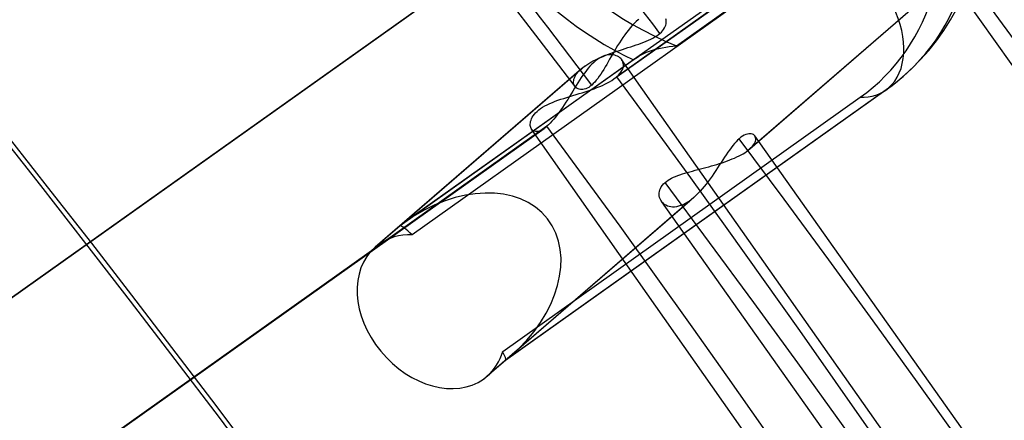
# Model space of a CAD drawing. Header units: millimetres. Extents: x -261 to 249, y -324 to 318.
# Tile 80 of 89: x 147 to 167, y 102 to 110. Entities that reach past the tile are written whole.
import ezdxf

# ---------------------------------------------------------------- set-up
doc = ezdxf.new("R2010")
doc.units = ezdxf.units.MM
doc.layers.add('MAIN-1', color=7, linetype='Continuous')
doc.layers.add('MAIN-2', color=7, linetype='Continuous')

msp = doc.modelspace()

# ---------------------------------------------------------------- linework, layer by layer
at = {"layer": 'MAIN-1'}
for p, q in [((161.769, 107.764), (161.769, 107.765)), ((161.769, 107.765), (161.769, 107.765)), ((161.769, 107.765), (161.769, 107.765)), ((161.77, 107.764), (161.769, 107.764)), ((161.769, 107.764), (161.769, 107.764)), ((161.77, 107.764), (161.77, 107.764))]:
    msp.add_line(p, q, dxfattribs=at)
for centre, major_axis, start_param, end_param in [((-0.5, -0.433), (159.408, -184.069), 0.713724, 3.511855), ((-8.75, -7.578), (-148.606, 171.596), -2.427868, -0.857072), ((-50, -43.301), (-148.606, 171.596), -3.141592, -0.857072), ((-50, -43.301), (147.952, -170.84), 0, 2.284521)]:
    msp.add_ellipse(centre, major_axis=major_axis, ratio=0.75, start_param=start_param, end_param=end_param, dxfattribs=at)
at = {"layer": 'MAIN-2'}
for p, q in [((168.446, 115.639), (159.03, 108.942)), ((158.972, 108.896), (168.394, 115.598)), ((160.215, 109.556), (163.047, 111.571)), ((162.347, 111.395), (159.366, 109.275)), ((161.603, 107.456), (165.977, 111.243)), ((166.057, 111.307), (161.667, 107.505)), ((174.471, 98.449), (165.423, 111.223)), ((162.063, 110.849), (154.97, 105.804)), ((146.208, 103.973), (155.621, 110.668)), ((146.261, 104.014), (155.679, 110.714)), ((157.494, 109.68), (156.78, 110.61)), ((165.65, 110.069), (165.78, 110.301)), ((159.338, 109.959), (159.3, 109.915)), ((159.377, 110), (159.338, 109.959)), ((159.416, 110.038), (159.377, 110)), ((159.455, 110.074), (159.416, 110.038)), ((159.467, 110.084), (159.455, 110.074)), ((159.991, 109.937), (160.001, 109.964)), ((160.001, 109.964), (160.008, 109.991)), ((160.009, 110.068), (160.004, 110.092)), ((160.008, 109.991), (160.011, 110.018)), ((160.011, 110.043), (160.009, 110.068)), ((160.011, 110.018), (160.011, 110.043)), ((165.516, 109.857), (165.65, 110.069)), ((159.188, 109.77), (159.152, 109.719)), ((159.225, 109.82), (159.188, 109.77)), ((159.262, 109.868), (159.225, 109.82)), ((159.3, 109.915), (159.262, 109.868)), ((159.823, 109.754), (159.857, 109.777)), ((159.857, 109.777), (159.887, 109.802)), ((159.887, 109.802), (159.915, 109.828)), ((159.915, 109.828), (159.94, 109.855)), ((159.94, 109.855), (159.96, 109.882)), ((159.96, 109.882), (159.978, 109.909)), ((159.978, 109.909), (159.991, 109.937)), ((165.371, 109.654), (165.516, 109.857)), ((158.204, 108.747), (157.494, 109.68)), ((159.082, 109.612), (159.048, 109.558)), ((159.117, 109.666), (159.082, 109.612)), ((159.152, 109.719), (159.117, 109.666)), ((159.361, 109.554), (159.414, 109.572)), ((159.414, 109.572), (159.466, 109.59)), ((159.466, 109.59), (159.517, 109.609)), ((159.517, 109.609), (159.567, 109.627)), ((159.567, 109.627), (159.615, 109.647)), ((159.615, 109.647), (159.662, 109.667)), ((159.662, 109.667), (159.706, 109.687)), ((159.706, 109.687), (159.748, 109.709)), ((159.748, 109.709), (159.787, 109.731)), ((159.787, 109.731), (159.823, 109.754)), ((165.219, 109.463), (165.371, 109.654)), ((158.761, 109.345), (158.813, 109.367)), ((158.833, 109.37), (158.797, 109.361)), ((158.813, 109.367), (158.866, 109.387)), ((158.868, 109.376), (158.833, 109.37)), ((158.866, 109.387), (158.921, 109.407)), ((158.902, 109.378), (158.868, 109.376)), ((158.934, 109.378), (158.902, 109.378)), ((158.921, 109.407), (158.976, 109.427)), ((158.952, 109.395), (158.921, 109.341)), ((158.965, 109.374), (158.934, 109.378)), ((158.983, 109.449), (158.952, 109.395)), ((158.994, 109.368), (158.965, 109.374)), ((158.976, 109.427), (159.031, 109.446)), ((159.015, 109.504), (158.983, 109.449)), ((159.022, 109.359), (158.994, 109.368)), ((159.048, 109.558), (159.015, 109.504)), ((159.031, 109.446), (159.087, 109.465)), ((159.087, 109.465), (159.142, 109.483)), ((159.142, 109.483), (159.198, 109.501)), ((159.198, 109.501), (159.253, 109.519)), ((159.253, 109.519), (159.307, 109.537)), ((159.307, 109.537), (159.361, 109.554)), ((159.467, 109.348), (159.514, 109.376)), ((159.514, 109.376), (159.565, 109.402)), ((159.565, 109.402), (159.62, 109.426)), ((159.62, 109.426), (159.677, 109.449)), ((159.677, 109.449), (159.738, 109.469)), ((159.738, 109.469), (159.801, 109.487)), ((159.801, 109.487), (159.866, 109.504)), ((159.866, 109.504), (159.933, 109.518)), ((159.933, 109.518), (160.002, 109.53)), ((160.002, 109.53), (160.072, 109.541)), ((160.072, 109.541), (160.144, 109.549)), ((160.144, 109.549), (160.215, 109.556)), ((165.058, 109.281), (165.219, 109.463)), ((159.366, 109.275), (154.735, 105.981)), ((159.423, 109.319), (154.856, 106.071)), ((158.399, 109.154), (158.437, 109.179)), ((158.437, 109.179), (158.477, 109.205)), ((158.477, 109.205), (158.519, 109.23)), ((158.537, 109.19), (158.5, 109.151)), ((158.519, 109.23), (158.564, 109.254)), ((158.574, 109.225), (158.537, 109.19)), ((158.564, 109.254), (158.611, 109.278)), ((158.611, 109.257), (158.574, 109.225)), ((158.611, 109.278), (158.659, 109.301)), ((158.648, 109.286), (158.611, 109.257)), ((158.685, 109.31), (158.648, 109.286)), ((158.659, 109.301), (158.709, 109.324)), ((158.723, 109.331), (158.685, 109.31)), ((158.709, 109.324), (158.761, 109.345)), ((158.76, 109.348), (158.723, 109.331)), ((158.797, 109.361), (158.76, 109.348)), ((158.831, 109.185), (158.802, 109.135)), ((158.861, 109.236), (158.831, 109.185)), ((158.89, 109.288), (158.861, 109.236)), ((158.921, 109.341), (158.89, 109.288)), ((159.048, 109.347), (159.022, 109.359)), ((159.072, 109.334), (159.048, 109.347)), ((159.093, 109.318), (159.072, 109.334)), ((159.112, 109.3), (159.093, 109.318)), ((159.129, 109.281), (159.112, 109.3)), ((166.667, 98.551), (159.127, 109.283)), ((159.143, 109.258), (159.129, 109.281)), ((159.154, 109.233), (159.143, 109.258)), ((159.161, 109.208), (159.154, 109.233)), ((159.164, 109.18), (159.161, 109.208)), ((159.163, 109.152), (159.164, 109.18)), ((159.366, 109.275), (159.375, 109.282)), ((159.375, 109.282), (159.384, 109.29)), ((159.384, 109.29), (159.393, 109.297)), ((159.393, 109.297), (159.403, 109.304)), ((159.403, 109.304), (159.413, 109.312)), ((159.413, 109.312), (159.423, 109.319)), ((159.423, 109.319), (159.467, 109.348)), ((164.888, 109.108), (165.058, 109.281)), ((158.33, 109.099), (154.24, 105.558)), ((158.399, 109.154), (154.735, 105.981)), ((158.205, 108.95), (158.222, 108.979)), ((158.222, 108.979), (158.242, 109.008)), ((158.242, 109.008), (158.267, 109.038)), ((158.267, 109.038), (158.296, 109.069)), ((158.296, 109.069), (158.329, 109.099)), ((158.329, 109.099), (158.34, 109.108)), ((158.34, 109.108), (158.351, 109.117)), ((158.351, 109.117), (158.363, 109.127)), ((158.395, 109.02), (158.361, 108.972)), ((158.363, 109.127), (158.375, 109.136)), ((158.375, 109.136), (158.387, 109.145)), ((158.387, 109.145), (158.399, 109.154)), ((158.43, 109.066), (158.395, 109.02)), ((158.465, 109.109), (158.43, 109.066)), ((158.5, 109.151), (158.465, 109.109)), ((158.714, 108.992), (158.684, 108.949)), ((158.743, 109.038), (158.714, 108.992)), ((158.773, 109.086), (158.743, 109.038)), ((158.802, 109.135), (158.773, 109.086)), ((159.063, 108.972), (159.091, 109.002)), ((159.091, 109.002), (159.114, 109.033)), ((159.114, 109.033), (159.133, 109.063)), ((159.133, 109.063), (159.148, 109.093)), ((159.148, 109.093), (159.158, 109.123)), ((159.158, 109.123), (159.163, 109.152)), ((164.71, 108.945), (164.888, 109.108)), ((158.175, 108.841), (158.177, 108.867)), ((158.176, 108.817), (158.175, 108.841)), ((158.181, 108.794), (158.176, 108.817)), ((158.177, 108.867), (158.182, 108.893)), ((158.189, 108.773), (158.181, 108.794)), ((158.182, 108.893), (158.191, 108.921)), ((158.191, 108.921), (158.205, 108.95)), ((158.26, 108.819), (158.227, 108.766)), ((158.294, 108.872), (158.26, 108.819)), ((158.327, 108.923), (158.294, 108.872)), ((158.361, 108.972), (158.327, 108.923)), ((158.565, 108.804), (158.535, 108.776)), ((158.595, 108.835), (158.565, 108.804)), ((158.625, 108.87), (158.595, 108.835)), ((158.655, 108.908), (158.625, 108.87)), ((158.684, 108.949), (158.655, 108.908)), ((158.745, 108.769), (158.795, 108.793)), ((158.795, 108.793), (158.844, 108.818)), ((158.844, 108.818), (158.889, 108.843)), ((158.889, 108.843), (158.932, 108.869)), ((158.932, 108.869), (158.972, 108.896)), ((158.972, 108.896), (158.982, 108.903)), ((158.982, 108.903), (158.992, 108.911)), ((158.992, 108.911), (159.002, 108.919)), ((159.002, 108.919), (159.012, 108.926)), ((159.012, 108.926), (159.021, 108.934)), ((159.021, 108.934), (159.03, 108.942)), ((159.03, 108.942), (159.063, 108.972)), ((164.485, 108.762), (164.542, 108.807)), ((164.542, 108.807), (164.599, 108.852)), ((164.599, 108.852), (164.655, 108.898)), ((164.655, 108.898), (164.71, 108.945)), ((156.811, 103.306), (164.423, 108.72)), ((164.368, 108.677), (156.822, 103.309)), ((158.126, 108.602), (158.092, 108.546)), ((158.16, 108.657), (158.126, 108.602)), ((158.193, 108.712), (158.16, 108.657)), ((158.162, 108.568), (158.223, 108.586)), ((158.199, 108.753), (158.189, 108.773)), ((158.227, 108.766), (158.193, 108.712)), ((158.212, 108.737), (158.199, 108.753)), ((158.228, 108.722), (158.212, 108.737)), ((158.223, 108.586), (158.285, 108.605)), ((158.246, 108.71), (158.228, 108.722)), ((158.265, 108.7), (158.246, 108.71)), ((158.287, 108.692), (158.265, 108.7)), ((158.285, 108.605), (158.345, 108.623)), ((158.31, 108.688), (158.287, 108.692)), ((158.334, 108.686), (158.31, 108.688)), ((158.36, 108.688), (158.334, 108.686)), ((158.345, 108.623), (158.405, 108.642)), ((158.387, 108.693), (158.36, 108.688)), ((158.415, 108.702), (158.387, 108.693)), ((158.405, 108.642), (158.465, 108.662)), ((158.444, 108.714), (158.415, 108.702)), ((158.474, 108.73), (158.444, 108.714)), ((158.465, 108.662), (158.524, 108.682)), ((158.504, 108.751), (158.474, 108.73)), ((158.535, 108.776), (158.504, 108.751)), ((158.524, 108.682), (158.581, 108.703)), ((158.581, 108.703), (158.637, 108.724)), ((158.637, 108.724), (158.692, 108.746)), ((158.692, 108.746), (158.745, 108.769)), ((164.368, 108.677), (164.427, 108.719)), ((164.427, 108.719), (164.485, 108.762)), ((156.768, 103.487), (163.86, 108.532)), ((157.652, 108.386), (157.702, 108.409)), ((157.702, 108.409), (157.754, 108.432)), ((157.754, 108.432), (157.808, 108.453)), ((157.808, 108.453), (157.865, 108.473)), ((157.865, 108.473), (157.922, 108.493)), ((157.922, 108.493), (157.981, 108.512)), ((157.981, 108.512), (158.041, 108.531)), ((158.023, 108.437), (157.989, 108.384)), ((158.058, 108.491), (158.023, 108.437)), ((158.041, 108.531), (158.101, 108.549)), ((158.092, 108.546), (158.058, 108.491)), ((158.101, 108.549), (158.162, 108.568)), ((157.374, 108.165), (157.396, 108.195)), ((157.396, 108.195), (157.422, 108.224)), ((157.422, 108.224), (157.451, 108.253)), ((157.451, 108.253), (157.484, 108.281)), ((157.484, 108.281), (157.521, 108.309)), ((157.521, 108.309), (157.561, 108.335)), ((157.561, 108.335), (157.605, 108.361)), ((157.605, 108.361), (157.652, 108.386)), ((157.885, 108.231), (157.85, 108.184)), ((157.92, 108.281), (157.885, 108.231)), ((157.954, 108.331), (157.92, 108.281)), ((157.989, 108.384), (157.954, 108.331)), ((157.315, 107.999), (157.318, 108.024)), ((157.316, 107.975), (157.315, 107.999)), ((157.318, 108.024), (157.323, 108.051)), ((157.323, 108.051), (157.331, 108.078)), ((157.331, 108.078), (157.342, 108.107)), ((157.342, 108.107), (157.356, 108.136)), ((157.356, 108.136), (157.374, 108.165)), ((157.712, 108.02), (157.679, 107.987)), ((157.746, 108.057), (157.712, 108.02)), ((157.781, 108.096), (157.746, 108.057)), ((157.815, 108.139), (157.781, 108.096)), ((157.85, 108.184), (157.815, 108.139)), ((148.171, 101.213), (157.593, 107.915)), ((157.646, 107.957), (148.229, 101.259)), ((157.319, 107.952), (157.316, 107.975)), ((157.324, 107.931), (157.319, 107.952)), ((157.332, 107.912), (157.324, 107.931)), ((157.343, 107.895), (157.332, 107.912)), ((164.809, 97.263), (157.34, 107.899)), ((157.357, 107.879), (157.343, 107.895)), ((157.374, 107.866), (157.357, 107.879)), ((157.394, 107.857), (157.374, 107.866)), ((157.416, 107.852), (157.394, 107.857)), ((157.441, 107.851), (157.416, 107.852)), ((157.467, 107.855), (157.441, 107.851)), ((157.496, 107.863), (157.467, 107.855)), ((157.527, 107.876), (157.496, 107.863)), ((157.559, 107.893), (157.527, 107.876)), ((157.593, 107.915), (157.559, 107.893)), ((157.602, 107.921), (157.593, 107.915)), ((157.61, 107.928), (157.602, 107.921)), ((157.619, 107.935), (157.61, 107.928)), ((157.628, 107.942), (157.619, 107.935)), ((157.637, 107.949), (157.628, 107.942)), ((157.646, 107.957), (157.637, 107.949)), ((157.679, 107.987), (157.646, 107.957)), ((161.65, 107.807), (161.622, 107.802)), ((161.676, 107.808), (161.65, 107.807)), ((161.7, 107.806), (161.676, 107.808)), ((161.721, 107.8), (161.7, 107.806)), ((161.364, 107.612), (161.331, 107.573)), ((161.396, 107.648), (161.364, 107.612)), ((161.428, 107.681), (161.396, 107.648)), ((161.46, 107.71), (161.428, 107.681)), ((161.494, 107.738), (161.46, 107.71)), ((161.528, 107.761), (161.494, 107.738)), ((161.56, 107.779), (161.528, 107.761)), ((161.592, 107.793), (161.56, 107.779)), ((161.622, 107.802), (161.592, 107.793)), ((161.74, 107.791), (161.721, 107.8)), ((161.756, 107.779), (161.74, 107.791)), ((161.744, 107.587), (161.761, 107.613)), ((161.769, 107.765), (161.756, 107.779)), ((161.761, 107.613), (161.773, 107.639)), ((170.869, 94.913), (161.769, 107.765)), ((161.779, 107.747), (161.77, 107.764)), ((161.773, 107.639), (161.782, 107.663)), ((161.785, 107.729), (161.779, 107.747)), ((161.782, 107.663), (161.787, 107.687)), ((161.788, 107.708), (161.785, 107.729)), ((161.787, 107.687), (161.788, 107.708)), ((161.233, 107.44), (161.201, 107.391)), ((161.266, 107.486), (161.233, 107.44)), ((161.299, 107.531), (161.266, 107.486)), ((161.331, 107.573), (161.299, 107.531)), ((161.535, 107.411), (161.57, 107.433)), ((161.57, 107.433), (161.603, 107.456)), ((161.603, 107.456), (161.615, 107.464)), ((161.615, 107.464), (161.626, 107.472)), ((161.626, 107.472), (161.637, 107.48)), ((161.637, 107.48), (161.647, 107.488)), ((161.647, 107.488), (161.657, 107.497)), ((161.657, 107.497), (161.667, 107.505)), ((161.667, 107.505), (161.697, 107.533)), ((161.697, 107.533), (161.723, 107.56)), ((161.723, 107.56), (161.744, 107.587)), ((161.1, 107.237), (161.065, 107.184)), ((161.071, 107.217), (161.123, 107.234)), ((161.134, 107.29), (161.1, 107.237)), ((161.123, 107.234), (161.175, 107.252)), ((161.167, 107.341), (161.134, 107.29)), ((161.201, 107.391), (161.167, 107.341)), ((161.175, 107.252), (161.226, 107.27)), ((161.226, 107.27), (161.275, 107.288)), ((161.275, 107.288), (161.323, 107.308)), ((161.323, 107.308), (161.369, 107.327)), ((161.369, 107.327), (161.414, 107.348)), ((161.414, 107.348), (161.456, 107.369)), ((161.456, 107.369), (161.497, 107.39)), ((161.497, 107.39), (161.535, 107.411)), ((160.332, 107.011), (160.379, 107.026)), ((160.379, 107.026), (160.429, 107.041)), ((160.429, 107.041), (160.479, 107.055)), ((160.479, 107.055), (160.531, 107.069)), ((160.531, 107.069), (160.584, 107.083)), ((160.584, 107.083), (160.637, 107.097)), ((160.637, 107.097), (160.691, 107.111)), ((160.691, 107.111), (160.745, 107.125)), ((160.745, 107.125), (160.8, 107.14)), ((160.8, 107.14), (160.855, 107.154)), ((160.855, 107.154), (160.909, 107.17)), ((160.909, 107.17), (160.964, 107.185)), ((160.994, 107.076), (160.958, 107.021)), ((160.964, 107.185), (161.017, 107.201)), ((161.03, 107.13), (160.994, 107.076)), ((161.017, 107.201), (161.071, 107.217)), ((161.065, 107.184), (161.03, 107.13)), ((159.959, 106.814), (159.989, 106.842)), ((159.989, 106.842), (160.017, 106.864)), ((160.017, 106.864), (160.049, 106.886)), ((160.049, 106.886), (160.082, 106.907)), ((160.082, 106.907), (160.119, 106.926)), ((160.119, 106.926), (160.157, 106.945)), ((160.157, 106.945), (160.198, 106.963)), ((160.198, 106.963), (160.241, 106.979)), ((160.241, 106.979), (160.285, 106.995)), ((160.285, 106.995), (160.332, 107.011)), ((160.844, 106.862), (160.805, 106.81)), ((160.882, 106.914), (160.844, 106.862)), ((160.92, 106.967), (160.882, 106.914)), ((160.958, 107.021), (160.92, 106.967)), ((159.873, 106.633), (159.878, 106.664)), ((159.873, 106.603), (159.873, 106.633)), ((159.878, 106.664), (159.886, 106.695)), ((159.886, 106.695), (159.898, 106.725)), ((159.898, 106.725), (159.914, 106.755)), ((159.914, 106.755), (159.935, 106.785)), ((159.935, 106.785), (159.959, 106.814)), ((160.683, 106.667), (160.642, 106.623)), ((160.724, 106.713), (160.683, 106.667)), ((160.765, 106.761), (160.724, 106.713)), ((160.805, 106.81), (160.765, 106.761)), ((156.811, 103.306), (160.477, 106.48)), ((160.557, 106.544), (156.944, 103.414)), ((159.875, 106.574), (159.873, 106.603)), ((159.881, 106.546), (159.875, 106.574)), ((159.89, 106.519), (159.881, 106.546)), ((159.902, 106.493), (159.89, 106.519)), ((159.917, 106.468), (159.902, 106.493)), ((159.934, 106.446), (159.917, 106.468)), ((168.971, 93.685), (159.923, 106.459)), ((159.956, 106.424), (159.934, 106.446)), ((160.431, 106.449), (160.386, 106.423)), ((160.477, 106.48), (160.431, 106.449)), ((160.491, 106.49), (160.477, 106.48)), ((160.504, 106.5), (160.491, 106.49)), ((160.517, 106.511), (160.504, 106.5)), ((160.531, 106.522), (160.517, 106.511)), ((160.544, 106.533), (160.531, 106.522)), ((160.558, 106.544), (160.544, 106.533)), ((160.6, 106.582), (160.558, 106.544)), ((160.642, 106.623), (160.6, 106.582)), ((159.98, 106.404), (159.956, 106.424)), ((160.006, 106.388), (159.98, 106.404)), ((160.036, 106.374), (160.006, 106.388)), ((160.067, 106.363), (160.036, 106.374)), ((160.101, 106.357), (160.067, 106.363)), ((160.137, 106.353), (160.101, 106.357)), ((160.175, 106.354), (160.137, 106.353)), ((160.215, 106.359), (160.175, 106.354)), ((160.256, 106.369), (160.215, 106.359)), ((160.298, 106.382), (160.256, 106.369)), ((160.342, 106.4), (160.298, 106.382)), ((160.386, 106.423), (160.342, 106.4)), ((154.735, 105.981), (154.312, 105.614)), ((156.388, 102.939), (156.811, 103.306)), ((156.822, 103.309), (156.459, 102.995))]:
    msp.add_line(p, q, dxfattribs=at)
for centre, major_axis, ratio, start_param, end_param in [((0, 0), (-158.754, 183.313), 0.75, -2.427868, 0.713724), ((-8.25, -7.145), (-147.952, 170.84), 0.75, -2.427868, -0.857072), ((160.271, 114.071), (-4.439, 5.125), 0.75, 3.069919, 6.211512), ((159.848, 113.704), (-4.29, 4.954), 0.75, 3.069919, 6.211512), ((4.652, 4.029), (-163.487, 188.778), 0.75, -1.657673, -1.627268), ((160.771, 114.504), (3.884, -4.485), 0.75, -2.319461, -0.96548), ((4.652, 4.029), (162.007, -187.07), 0.75, 1.483568, 1.514677), ((160.271, 114.071), (-3.884, 4.485), 0.75, 0.890877, 2.107368), ((163.385, 110.058), (0.982, -1.381), 0.65974, 0.063072, 2.573643), ((10.152, 8.792), (162.007, -187.07), 0.75, 0.713724, 1.473773), ((26.652, 23.082), (-137.151, 158.369), 0.75, -2.427868, -1.674838), ((163.385, 110.058), (0.982, -1.381), 0.65974, -0.460526, 0.063072), ((26.652, 23.082), (135.672, -156.66), 0.75, 0.713724, 1.466401), ((4.652, 4.029), (-163.487, 188.778), 0.75, -2.427868, -1.668171), ((155.773, 104.643), (-1.881, -1.478), 0.707746, 1.621956, 4.659445), ((4.652, 4.029), (162.007, -187.07), 0.75, 0.713724, 1.473773), ((155.773, 104.643), (-1.881, -1.478), 0.707746, -1.62374, -1.575097), ((155.773, 104.643), (-1.048, 1.334), 0.090057, -0.590972, -0.067373), ((155.35, 104.276), (-1.11, 1.281), 0.75, -0.595273, -0.071674), ((155.35, 104.276), (-1.11, 1.281), 0.75, 0.000079, 3.069919), ((155.35, 104.276), (-1.11, 1.281), 0.75, -0.071674, 0.000079), ((155.35, 104.276), (-1.11, 1.281), 0.75, 3.141592, 3.593518), ((155.773, 104.643), (-1.048, 1.334), 0.090057, 3.140674, 3.597818), ((155.773, 104.643), (-1.881, -1.478), 0.707746, 1.566496, 1.621956), ((155.773, 104.643), (-1.048, 1.334), 0.090057, 3.07422, 3.130723), ((155.773, 104.643), (-1.048, 1.334), 0.090057, 3.130723, 3.140674), ((155.35, 104.276), (-1.11, 1.281), 0.75, 3.069919, 3.141592)]:
    msp.add_ellipse(centre, major_axis=major_axis, ratio=ratio, start_param=start_param, end_param=end_param, dxfattribs=at)

doc.saveas('drawing.dxf')
